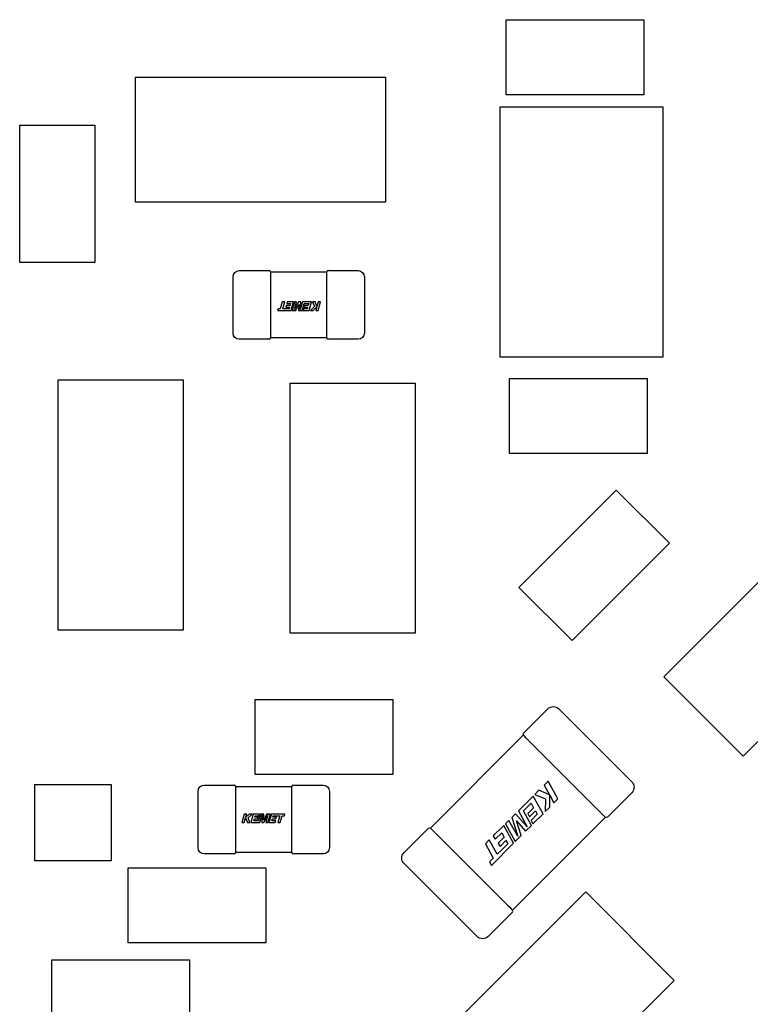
# Model space of a CAD drawing. Header units: millimetres. Extents: x 4 to 585, y 130 to 416.
# Tile 67 of 100: x 330.12 to 335.96, y 278.73 to 286.6. Entities that reach past the tile are written whole.
import ezdxf

# ---------------------------------------------------------------- set-up
doc = ezdxf.new("R2010")
doc.units = ezdxf.units.MM
doc.header["$LTSCALE"] = 0.75
doc.layers.add('Visible', color=7, linetype='Continuous', lineweight=25)

msp = doc.modelspace()

# ---------------------------------------------------------------- linework, layer by layer
at = {"layer": 'Visible', "extrusion": (5.934e-13, 0, -1)}
for p, q in [((334.0105, 286.6028, 2.1055), (335.1105, 286.6028, 2.1055)), ((334.0105, 286.0028, 2.1055), (334.0105, 286.6028, 2.1055)), ((335.1105, 286.6028, 2.1055), (335.1105, 286.0028, 2.1055)), ((331.0459, 286.1424, 2.1055), (333.0459, 286.1424, 2.1055)), ((331.0459, 285.1424, 2.1055), (331.0459, 286.1424, 2.1055)), ((333.0459, 286.1424, 2.1055), (333.0459, 285.1424, 2.1055)), ((335.1105, 286.0028, 2.1055), (334.0105, 286.0028, 2.1055)), ((333.9613, 285.9065, 2.6555), (335.2613, 285.9065, 2.6555)), ((333.9613, 283.905, 2.6555), (333.9613, 285.9065, 2.6555)), ((335.2613, 285.9065, 2.6555), (335.2613, 283.905, 2.6555)), ((330.1203, 285.7606, 2.1055), (330.7203, 285.7606, 2.1055)), ((330.1203, 284.6606, 2.1055), (330.1203, 285.7606, 2.1055)), ((330.7203, 285.7606, 2.1055), (330.7203, 284.6606, 2.1055)), ((333.0459, 285.1424, 2.1055), (331.0459, 285.1424, 2.1055)), ((330.7203, 284.6606, 2.1055), (330.1203, 284.6606, 2.1055)), ((331.8757, 284.5966, 2.0555), (332.1137, 284.5966, 2.0555)), ((332.1256, 284.5856, 2.0435), (332.5757, 284.5856, 2.0435)), ((332.5877, 284.5966, 2.0555), (332.8257, 284.5966, 2.0555)), ((331.8257, 284.0966, 2.0555), (331.8257, 284.5466, 2.0555)), ((332.1256, 284.5356, 2.0945), (332.1256, 284.1076, 2.0945)), ((332.1257, 284.5466, 2.0935), (332.1257, 284.5455, 2.0935)), ((332.5757, 284.5455, 2.0935), (332.5757, 284.5466, 2.0935)), ((332.5757, 284.1076, 2.0945), (332.5757, 284.5356, 2.0945)), ((332.8757, 284.5466, 2.0555), (332.8757, 284.0966, 2.0555)), ((332.2195, 284.3456, 2.0958), (332.2039, 284.2912, 2.0958)), ((332.2387, 284.3456, 2.0958), (332.2195, 284.3456, 2.0958)), ((332.2231, 284.2912, 2.0958), (332.2387, 284.3456, 2.0958)), ((332.2583, 284.3456, 2.0958), (332.2547, 284.3327, 2.0958)), ((332.2547, 284.3327, 2.0958), (332.2864, 284.3327, 2.0958)), ((332.3092, 284.3456, 2.0958), (332.2583, 284.3456, 2.0958)), ((332.2864, 284.3327, 2.0958), (332.2816, 284.316, 2.0958)), ((332.2898, 284.2782, 2.0958), (332.3092, 284.3456, 2.0958)), ((332.3173, 284.3456, 2.0958), (332.2979, 284.2782, 2.0958)), ((332.3171, 284.2853, 2.0958), (332.3344, 284.3456, 2.0958)), ((332.3489, 284.3456, 2.0958), (332.3171, 284.2853, 2.0958)), ((332.3344, 284.3456, 2.0958), (332.3173, 284.3456, 2.0958)), ((332.3669, 284.3456, 2.0958), (332.3489, 284.3456, 2.0958)), ((332.3635, 284.2856, 2.0958), (332.3669, 284.3456, 2.0958)), ((332.3808, 284.3456, 2.0958), (332.3635, 284.2856, 2.0958)), ((332.3775, 284.2782, 2.0958), (332.3932, 284.3327, 2.0958)), ((332.4533, 284.3456, 2.0958), (332.3808, 284.3456, 2.0958)), ((332.3932, 284.3327, 2.0958), (332.4305, 284.3327, 2.0958)), ((332.4305, 284.3327, 2.0958), (332.4257, 284.316, 2.0958)), ((332.434, 284.2782, 2.0958), (332.4533, 284.3456, 2.0958)), ((332.4608, 284.3456, 2.0958), (332.476, 284.309, 2.0958)), ((332.4813, 284.3456, 2.0958), (332.4608, 284.3456, 2.0958)), ((332.496, 284.309, 2.0958), (332.4813, 284.3456, 2.0958)), ((332.5065, 284.3456, 2.0958), (332.496, 284.309, 2.0958)), ((332.5063, 284.2782, 2.0958), (332.5257, 284.3456, 2.0958)), ((332.5257, 284.3456, 2.0958), (332.5065, 284.3456, 2.0958)), ((332.1855, 284.2912, 2.0958), (332.1817, 284.2782, 2.0958)), ((332.1817, 284.2782, 2.0958), (332.2898, 284.2782, 2.0958)), ((332.2039, 284.2912, 2.0958), (332.1855, 284.2912, 2.0958)), ((332.2435, 284.2911, 2.0958), (332.2231, 284.2912, 2.0958)), ((332.2744, 284.291, 2.0958), (332.2435, 284.2911, 2.0958)), ((332.2527, 284.316, 2.0958), (332.2491, 284.3036, 2.0958)), ((332.2491, 284.3036, 2.0958), (332.2781, 284.3036, 2.0958)), ((332.2816, 284.316, 2.0958), (332.2527, 284.316, 2.0958)), ((332.2781, 284.3036, 2.0958), (332.2744, 284.291, 2.0958)), ((332.2979, 284.2782, 2.0958), (332.3275, 284.2782, 2.0958)), ((332.3275, 284.2782, 2.0958), (332.352, 284.3263, 2.0958)), ((332.352, 284.3263, 2.0958), (332.3488, 284.2782, 2.0958)), ((332.3488, 284.2782, 2.0958), (332.3775, 284.2782, 2.0958)), ((332.3878, 284.291, 2.0958), (332.3842, 284.2782, 2.0958)), ((332.3842, 284.2782, 2.0958), (332.434, 284.2782, 2.0958)), ((332.4185, 284.291, 2.0958), (332.3878, 284.291, 2.0958)), ((332.3968, 284.316, 2.0958), (332.3933, 284.3036, 2.0958)), ((332.3933, 284.3036, 2.0958), (332.4222, 284.3036, 2.0958)), ((332.4257, 284.316, 2.0958), (332.3968, 284.316, 2.0958)), ((332.4222, 284.3036, 2.0958), (332.4185, 284.291, 2.0958)), ((332.476, 284.309, 2.0958), (332.4446, 284.2782, 2.0958)), ((332.4446, 284.2782, 2.0958), (332.4667, 284.2782, 2.0958)), ((332.4667, 284.2782, 2.0958), (332.4954, 284.3069, 2.0958)), ((332.4954, 284.3069, 2.0958), (332.4871, 284.2782, 2.0958)), ((332.4871, 284.2782, 2.0958), (332.5063, 284.2782, 2.0958)), ((332.1257, 284.0976, 2.0935), (332.1257, 284.0966, 2.0935)), ((332.5757, 284.0966, 2.0935), (332.5757, 284.0976, 2.0935)), ((332.1137, 284.0466, 2.0555), (331.8757, 284.0466, 2.0555)), ((332.5757, 284.0576, 2.0435), (332.1256, 284.0576, 2.0435)), ((332.8257, 284.0466, 2.0555), (332.5877, 284.0466, 2.0555)), ((335.2613, 283.905, 2.6555), (333.9613, 283.905, 2.6555)), ((330.4283, 283.7214, 2.1055), (331.4283, 283.7214, 2.1055)), ((330.4283, 281.7214, 2.1055), (330.4283, 283.7214, 2.1055)), ((331.4283, 283.7214, 2.1055), (331.4283, 281.7214, 2.1055)), ((334.0359, 283.7326, 2.1055), (335.1359, 283.7326, 2.1055)), ((334.0359, 283.1326, 2.1055), (334.0359, 283.7326, 2.1055)), ((335.1359, 283.7326, 2.1055), (335.1359, 283.1326, 2.1055)), ((332.2825, 283.696, 2.1055), (333.2825, 283.696, 2.1055)), ((332.2825, 281.696, 2.1055), (332.2825, 283.696, 2.1055)), ((333.2825, 283.696, 2.1055), (333.2825, 281.696, 2.1055)), ((335.1359, 283.1326, 2.1055), (334.0359, 283.1326, 2.1055)), ((334.8896, 282.8398, 2.1055), (334.1118, 282.062, 2.1055)), ((335.3139, 282.4155, 2.1055), (334.8896, 282.8398, 2.1055)), ((336.471, 282.5505, 2.3555), (335.2689, 281.3484, 2.3555)), ((334.5361, 281.6377, 2.1055), (335.3139, 282.4155, 2.1055)), ((334.1118, 282.062, 2.1055), (334.5361, 281.6377, 2.1055)), ((335.9053, 280.712, 2.3555), (337.1073, 281.9141, 2.3555)), ((331.4283, 281.7214, 2.1055), (330.4283, 281.7214, 2.1055)), ((333.2825, 281.696, 2.1055), (332.2825, 281.696, 2.1055)), ((335.2689, 281.3484, 2.3555), (335.9053, 280.712, 2.3555)), ((332.0039, 281.1672, 2.1055), (333.1039, 281.1672, 2.1055)), ((332.0039, 280.5672, 2.1055), (332.0039, 281.1672, 2.1055)), ((333.1039, 281.1672, 2.1055), (333.1039, 280.5672, 2.1055)), ((334.1471, 280.897, 2.363), (334.3419, 281.0918, 2.363)), ((334.4303, 281.0918, 2.363), (335.0137, 280.5084, 2.363)), ((333.4039, 280.1382, 2.351), (334.1464, 280.8807, 2.351)), ((334.7584, 280.2687, 2.4145), (334.1906, 280.8365, 2.4145)), ((333.1039, 280.5672, 2.1055), (332.0039, 280.5672, 2.1055)), ((330.2425, 280.4862, 1.5424), (330.8521, 280.4862, 1.5424)), ((330.2425, 279.8766, 1.5424), (330.2425, 280.4862, 1.5424)), ((330.8521, 280.4862, 1.5424), (330.8521, 279.8766, 1.5424)), ((331.5963, 280.4818, 2.0555), (331.8343, 280.4818, 2.0555)), ((332.3083, 280.4818, 2.0555), (332.5463, 280.4818, 2.0555)), ((334.3444, 280.513, 2.4155), (334.313, 280.4816, 2.4155)), ((334.313, 280.4816, 2.4155), (334.3557, 280.4045, 2.4155)), ((334.423, 280.371, 2.4155), (334.3444, 280.513, 2.4155)), ((331.5463, 279.9818, 2.0555), (331.5463, 280.4318, 2.0555)), ((331.8462, 280.4708, 2.0435), (332.2963, 280.4708, 2.0435)), ((331.8462, 280.4208, 2.0945), (331.8462, 279.9928, 2.0945)), ((331.8463, 280.4318, 2.0935), (331.8463, 280.4307, 2.0935)), ((332.2963, 280.4307, 2.0935), (332.2963, 280.4318, 2.0935)), ((332.2963, 279.9928, 2.0945), (332.2963, 280.4208, 2.0945)), ((332.5963, 280.4318, 2.0555), (332.5963, 279.9818, 2.0555)), ((334.2259, 280.3945, 2.4155), (334.1071, 280.2757, 2.4155)), ((334.3045, 280.2525, 2.4155), (334.2259, 280.3945, 2.4155)), ((334.2718, 280.4404, 2.4155), (334.2382, 280.4068, 2.4155)), ((334.2382, 280.4068, 2.4155), (334.3229, 280.3718, 2.4155)), ((334.3557, 280.4045, 2.4155), (334.2718, 280.4404, 2.4155)), ((334.358, 280.4001, 2.4155), (334.3916, 280.3396, 2.4155)), ((334.3582, 280.3062, 2.4155), (334.358, 280.4001, 2.4155)), ((335.0137, 280.42, 2.363), (334.8189, 280.2252, 2.363)), ((334.1484, 280.275, 2.4155), (334.2095, 280.3362, 2.4155)), ((334.2095, 280.3362, 2.4155), (334.2291, 280.3009, 2.4155)), ((334.3229, 280.3718, 2.4155), (334.3219, 280.2699, 2.4155)), ((334.3916, 280.3396, 2.4155), (334.423, 280.371, 2.4155)), ((331.9156, 280.2501, 2.0958), (331.8963, 280.1828, 2.0958)), ((331.9348, 280.2501, 2.0958), (331.9156, 280.2501, 2.0958)), ((331.9266, 280.2214, 2.0958), (331.9348, 280.2501, 2.0958)), ((331.9552, 280.2501, 2.0958), (331.9266, 280.2214, 2.0958)), ((331.9459, 280.2193, 2.0958), (331.9774, 280.2501, 2.0958)), ((331.9774, 280.2501, 2.0958), (331.9552, 280.2501, 2.0958)), ((331.988, 280.2501, 2.0958), (331.9686, 280.1828, 2.0958)), ((332.0377, 280.2501, 2.0958), (331.988, 280.2501, 2.0958)), ((331.9998, 280.2248, 2.0958), (332.0034, 280.2373, 2.0958)), ((332.0034, 280.2373, 2.0958), (332.0341, 280.2373, 2.0958)), ((332.0445, 280.2501, 2.0958), (332.0288, 280.1956, 2.0958)), ((332.0341, 280.2373, 2.0958), (332.0377, 280.2501, 2.0958)), ((332.0412, 280.1828, 2.0958), (332.0584, 280.2427, 2.0958)), ((332.0732, 280.2501, 2.0958), (332.0445, 280.2501, 2.0958)), ((332.0584, 280.2427, 2.0958), (332.055, 280.1828, 2.0958)), ((332.07, 280.202, 2.0958), (332.0732, 280.2501, 2.0958)), ((332.0944, 280.2501, 2.0958), (332.07, 280.202, 2.0958)), ((332.073, 280.1828, 2.0958), (332.1048, 280.243, 2.0958)), ((332.1048, 280.243, 2.0958), (332.0875, 280.1828, 2.0958)), ((332.124, 280.2501, 2.0958), (332.0944, 280.2501, 2.0958)), ((332.1046, 280.1828, 2.0958), (332.124, 280.2501, 2.0958)), ((332.1321, 280.2501, 2.0958), (332.1127, 280.1828, 2.0958)), ((332.2402, 280.2501, 2.0958), (332.1321, 280.2501, 2.0958)), ((332.1439, 280.2248, 2.0958), (332.1475, 280.2373, 2.0958)), ((332.1475, 280.2373, 2.0958), (332.1784, 280.2372, 2.0958)), ((332.1784, 280.2372, 2.0958), (332.1989, 280.2371, 2.0958)), ((332.1989, 280.2371, 2.0958), (332.1833, 280.1828, 2.0958)), ((332.2024, 280.1828, 2.0958), (332.2181, 280.2371, 2.0958)), ((332.2181, 280.2371, 2.0958), (332.2365, 280.2371, 2.0958)), ((332.2365, 280.2371, 2.0958), (332.2402, 280.2501, 2.0958)), ((334.0844, 280.253, 2.4155), (334.055, 280.2236, 2.4155)), ((334.1771, 280.1493, 2.4155), (334.0844, 280.253, 2.4155)), ((334.1071, 280.2757, 2.4155), (334.1771, 280.1493, 2.4155)), ((334.212, 280.16, 2.4155), (334.1484, 280.275, 2.4155)), ((334.2291, 280.3009, 2.4155), (334.1818, 280.2536, 2.4155)), ((334.1818, 280.2536, 2.4155), (334.1964, 280.2274, 2.4155)), ((334.1964, 280.2274, 2.4155), (334.2437, 280.2747, 2.4155)), ((334.2582, 280.2482, 2.4155), (334.208, 280.198, 2.4155)), ((334.223, 280.171, 2.4155), (334.3045, 280.2525, 2.4155)), ((334.2437, 280.2747, 2.4155), (334.2582, 280.2482, 2.4155)), ((334.3219, 280.2699, 2.4155), (334.3582, 280.3062, 2.4155)), ((331.8963, 280.1828, 2.0958), (331.9154, 280.1828, 2.0958)), ((331.9154, 280.1828, 2.0958), (331.9259, 280.2193, 2.0958)), ((331.9259, 280.2193, 2.0958), (331.9406, 280.1828, 2.0958)), ((331.9406, 280.1828, 2.0958), (331.9611, 280.1828, 2.0958)), ((331.9611, 280.1828, 2.0958), (331.9459, 280.2193, 2.0958)), ((331.9686, 280.1828, 2.0958), (332.0412, 280.1828, 2.0958)), ((331.9914, 280.1956, 2.0958), (331.9962, 280.2123, 2.0958)), ((332.0288, 280.1956, 2.0958), (331.9914, 280.1956, 2.0958)), ((331.9962, 280.2123, 2.0958), (332.0251, 280.2123, 2.0958)), ((332.0287, 280.2248, 2.0958), (331.9998, 280.2248, 2.0958)), ((332.0251, 280.2123, 2.0958), (332.0287, 280.2248, 2.0958)), ((332.055, 280.1828, 2.0958), (332.073, 280.1828, 2.0958)), ((332.0875, 280.1828, 2.0958), (332.1046, 280.1828, 2.0958)), ((332.1127, 280.1828, 2.0958), (332.1636, 280.1828, 2.0958)), ((332.1356, 280.1956, 2.0958), (332.1403, 280.2123, 2.0958)), ((332.1673, 280.1956, 2.0958), (332.1356, 280.1956, 2.0958)), ((332.1403, 280.2123, 2.0958), (332.1692, 280.2123, 2.0958)), ((332.1728, 280.2248, 2.0958), (332.1439, 280.2248, 2.0958)), ((332.1636, 280.1828, 2.0958), (332.1673, 280.1956, 2.0958)), ((332.1692, 280.2123, 2.0958), (332.1728, 280.2248, 2.0958)), ((332.1833, 280.1828, 2.0958), (332.2024, 280.1828, 2.0958)), ((333.9899, 280.1585, 2.4155), (333.9066, 280.0752, 2.4155)), ((334.0685, 280.0165, 2.4155), (333.9899, 280.1585, 2.4155)), ((334.0312, 280.1998, 2.4155), (334.0032, 280.1718, 2.4155)), ((334.0032, 280.1718, 2.4155), (334.0818, 280.0298, 2.4155)), ((334.1016, 280.0728, 2.4155), (334.0312, 280.1998, 2.4155)), ((334.055, 280.2236, 2.4155), (334.1016, 280.0728, 2.4155)), ((334.8026, 280.2245, 2.351), (334.0601, 279.482, 2.351)), ((334.0915, 280.1971, 2.4155), (334.165, 280.113, 2.4155)), ((334.1302, 280.0782, 2.4155), (334.0915, 280.1971, 2.4155)), ((334.165, 280.113, 2.4155), (334.212, 280.16, 2.4155)), ((334.208, 280.198, 2.4155), (334.223, 280.171, 2.4155)), ((333.1929, 279.9427, 2.363), (333.3877, 280.1375, 2.363)), ((333.4481, 280.094, 2.4145), (334.0159, 279.5262, 2.4145)), ((333.9216, 280.0483, 2.4155), (333.9736, 280.1002, 2.4155)), ((333.9736, 280.1002, 2.4155), (333.9931, 280.0649, 2.4155)), ((334.0818, 280.0298, 2.4155), (334.1302, 280.0782, 2.4155)), ((333.8745, 280.0431, 2.4155), (333.843, 280.0116, 2.4155)), ((333.843, 280.0116, 2.4155), (333.9065, 279.897, 2.4155)), ((333.9379, 279.9285, 2.4155), (333.8745, 280.0431, 2.4155)), ((333.8915, 279.8395, 2.4155), (334.0685, 280.0165, 2.4155)), ((333.9066, 280.0752, 2.4155), (333.9216, 280.0483, 2.4155)), ((333.9931, 280.0649, 2.4155), (333.9458, 280.0176, 2.4155)), ((333.9458, 280.0176, 2.4155), (333.9604, 279.9914, 2.4155)), ((333.9604, 279.9914, 2.4155), (334.0077, 280.0387, 2.4155)), ((334.0223, 280.0122, 2.4155), (333.9716, 279.9618, 2.4155)), ((334.0077, 280.0387, 2.4155), (334.0223, 280.0122, 2.4155)), ((331.8343, 279.9318, 2.0555), (331.5963, 279.9318, 2.0555)), ((332.2963, 279.9428, 2.0435), (331.8462, 279.9428, 2.0435)), ((331.8463, 279.9828, 2.0935), (331.8463, 279.9818, 2.0935)), ((332.2963, 279.9818, 2.0935), (332.2963, 279.9828, 2.0935)), ((332.5463, 279.9318, 2.0555), (332.3083, 279.9318, 2.0555)), ((333.9716, 279.9618, 2.4155), (333.9379, 279.9285, 2.4155)), ((330.8521, 279.8766, 1.5424), (330.2425, 279.8766, 1.5424)), ((333.7762, 279.271, 2.363), (333.1929, 279.8543, 2.363)), ((333.9065, 279.897, 2.4155), (333.8763, 279.8669, 2.4155)), ((333.8763, 279.8669, 2.4155), (333.8915, 279.8395, 2.4155)), ((330.9879, 279.821, 2.1055), (332.0879, 279.821, 2.1055)), ((330.9879, 279.221, 2.1055), (330.9879, 279.821, 2.1055)), ((332.0879, 279.821, 2.1055), (332.0879, 279.221, 2.1055)), ((334.6456, 279.6274, 1.9555), (333.5142, 278.496, 1.9555)), ((335.3527, 278.9203, 1.9555), (334.6456, 279.6274, 1.9555)), ((334.0594, 279.4658, 2.363), (333.8646, 279.271, 2.363)), ((332.0879, 279.221, 2.1055), (330.9879, 279.221, 2.1055)), ((330.3783, 279.0844, 2.1055), (331.4783, 279.0844, 2.1055)), ((330.3783, 278.4844, 2.1055), (330.3783, 279.0844, 2.1055)), ((331.4783, 279.0844, 2.1055), (331.4783, 278.4844, 2.1055)), ((334.2213, 277.7889, 1.9555), (335.3527, 278.9203, 1.9555))]:
    msp.add_line(p, q, dxfattribs=at)
at = {"layer": 'Visible', "extrusion": (5.934e-13, -5.1033e-12, -1)}
for centre, start, end in [((-331.8757, 284.5466, -2.0555), 0, 90), ((-332.8257, 284.5466, -2.0555), 90, 180), ((-331.8757, 284.0966, -2.0555), 270, 0), ((-332.8257, 284.0966, -2.0555), 180, 270)]:
    msp.add_arc(centre, 0.05, start, end, dxfattribs=at)
at = {"layer": 'Visible'}
for centre, start, end in [((332.1137, 284.5846, 2.0555), 0, 90), ((332.5877, 284.5846, 2.0555), 90, 180), ((332.1137, 284.0586, 2.0555), 270, 360), ((332.5877, 284.0586, 2.0555), 180, 270), ((334.1556, 280.8885, 2.363), 135, 224.92477), ((331.8343, 280.4698, 2.0555), 0, 90), ((332.3083, 280.4698, 2.0555), 90, 180), ((331.8343, 279.9438, 2.0555), 270, 360), ((332.3083, 279.9438, 2.0555), 180, 270), ((334.0509, 279.4743, 2.363), 315, 44.92477)]:
    msp.add_arc(centre, 0.012, start, end, dxfattribs=at)
at = {"layer": 'Visible', "extrusion": (1, 0, 5.934e-13)}
for centre, start, end in [((284.5466, 2.0555, 332.1257), 360, 90), ((284.0966, 2.0555, 332.1257), 90, 180), ((280.4318, 2.0555, 331.8463), 0, 90), ((279.9818, 2.0555, 331.8463), 90, 180)]:
    msp.add_arc(centre, 0.038, start, end, dxfattribs=at)
at = {"layer": 'Visible', "extrusion": (-1, 0, -5.934e-13)}
for centre, start, end in [((-284.5466, 2.0555, -332.5757), 90, 180), ((-284.0966, 2.0555, -332.5757), 0, 90), ((-280.4318, 2.0555, -332.2963), 90, 180), ((-279.9818, 2.0555, -332.2963), 360, 90)]:
    msp.add_arc(centre, 0.038, start, end, dxfattribs=at)
at = {"layer": 'Visible', "extrusion": (4.2019e-12, -3.6086e-12, -1)}
for centre, radius, start, end in [((-334.3861, 281.0476, -2.363), 0.0625, 45, 135), ((-334.9695, 280.4642, -2.363), 0.0625, 135, 225), ((-334.8104, 280.2337, -2.363), 0.012, 225, 314.88357), ((-333.3962, 280.129, -2.363), 0.012, 45, 134.88357), ((-333.2371, 279.8985, -2.363), 0.0625, 315, 45), ((-333.8204, 279.3152, -2.363), 0.0625, 225, 315)]:
    msp.add_arc(centre, radius, start, end, dxfattribs=at)
at = {"layer": 'Visible', "extrusion": (-0.707107, -0.707107, -4.196e-13)}
for centre, radius, start, end in [((37.716, 2.363, -434.8898), 0.0505, 90.15492, 179.84508), ((38.541, 2.363, -434.8898), 0.0505, 0.15492, 89.84508), ((37.727, 2.352, -433.8398), 0.0625, 169.73595, 169.86314), ((37.727, 2.352, -433.8398), 0.0625, 100.13686, 100.26405)]:
    msp.add_arc(centre, radius, start, end, dxfattribs=at)
at = {"layer": 'Visible', "extrusion": (0.707107, 0.707107, 4.196e-13)}
for centre, radius, start, end in [((-37.727, 2.352, 434.8898), 0.0625, 79.73595, 79.86314), ((-38.53, 2.352, 434.8898), 0.0625, 100.13686, 100.26405), ((-38.53, 2.352, 434.8898), 0.0625, 169.73595, 169.86314), ((-37.716, 2.363, 433.8398), 0.0505, 0.15492, 89.84508), ((-38.541, 2.363, 433.8398), 0.0505, 90.15492, 179.84508)]:
    msp.add_arc(centre, radius, start, end, dxfattribs=at)
at = {"layer": 'Visible', "extrusion": (5.934e-13, 5.1033e-12, -1)}
for centre, start, end in [((-331.5963, 280.4318, -2.0555), 0, 90), ((-332.5463, 280.4318, -2.0555), 90, 180), ((-331.5963, 279.9818, -2.0555), 270, 0), ((-332.5463, 279.9818, -2.0555), 180, 270)]:
    msp.add_arc(centre, 0.05, start, end, dxfattribs=at)
at = {"layer": 'Visible', "extrusion": (-0.707107, -0.707107, -4.195e-13)}
msp.add_arc((38.53, 2.352, -433.8398), 0.0625, 79.73595, 79.86314, dxfattribs=at)
at = {"layer": 'Visible'}
for points in [[(332.1257, 284.5455, 2.0935), (332.1257, 284.5421, 2.0941), (332.1256, 284.5387, 2.0945), (332.1256, 284.5356, 2.0945)], [(332.5757, 284.5356, 2.0945), (332.5757, 284.5387, 2.0945), (332.5756, 284.5421, 2.0941), (332.5757, 284.5455, 2.0935)], [(332.1256, 284.1076, 2.0945), (332.1256, 284.1044, 2.0945), (332.1257, 284.101, 2.0941), (332.1257, 284.0976, 2.0935)], [(332.5757, 284.0976, 2.0935), (332.5756, 284.101, 2.0941), (332.5757, 284.1044, 2.0945), (332.5757, 284.1076, 2.0945)], [(334.1906, 280.8365, 2.4145), (334.1882, 280.839, 2.4145), (334.1854, 280.8416, 2.4141), (334.1828, 280.8443, 2.4135)], [(331.8463, 280.4307, 2.0935), (331.8463, 280.4273, 2.0941), (331.8462, 280.4239, 2.0945), (331.8462, 280.4208, 2.0945)], [(332.2963, 280.4208, 2.0945), (332.2963, 280.4239, 2.0945), (332.2962, 280.4273, 2.0941), (332.2963, 280.4307, 2.0935)], [(334.7662, 280.2609, 2.4135), (334.7635, 280.2635, 2.4141), (334.7609, 280.2662, 2.4145), (334.7584, 280.2687, 2.4145)], [(333.4404, 280.1018, 2.4135), (333.443, 280.0992, 2.4141), (333.4456, 280.0965, 2.4145), (333.4481, 280.094, 2.4145)], [(331.8462, 279.9928, 2.0945), (331.8462, 279.9896, 2.0945), (331.8463, 279.9862, 2.0941), (331.8463, 279.9828, 2.0935)], [(332.2963, 279.9828, 2.0935), (332.2962, 279.9862, 2.0941), (332.2963, 279.9896, 2.0945), (332.2963, 279.9928, 2.0945)], [(334.0159, 279.5262, 2.4145), (334.0184, 279.5237, 2.4145), (334.0211, 279.5211, 2.4141), (334.0237, 279.5185, 2.4135)]]:
    msp.add_open_spline(points, degree=3, dxfattribs=at)

doc.saveas('drawing.dxf')
